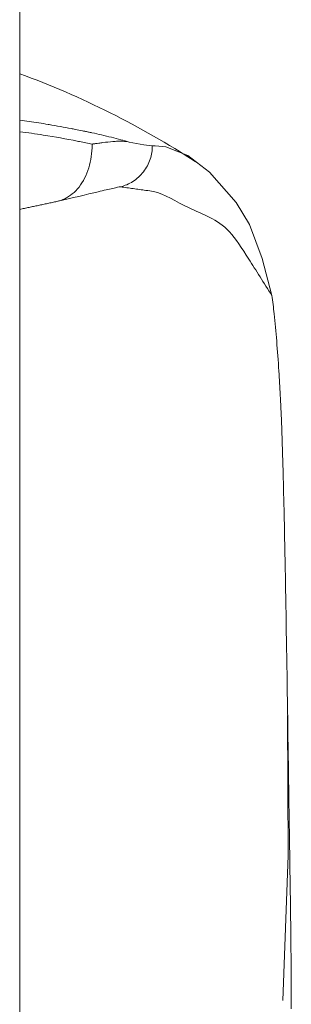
# Model space of a CAD drawing. Header units: millimetres. Extents: x 216.051 to 216.102, y 149.048 to 149.216.
# Tile 3 of 4: x 216.09 to 216.102, y 149.13 to 149.173. Entities that reach past the tile are written whole.
import ezdxf

# ---------------------------------------------------------------- set-up
doc = ezdxf.new("R2010")
doc.units = ezdxf.units.MM
doc.layers.add('SANINDUSA', color=3, linetype='Continuous')

msp = doc.modelspace()

# ---------------------------------------------------------------- linework, layer by layer
at = {"layer": 'SANINDUSA', "linetype": 'Continuous', "lineweight": 15}
for p, q in [((216.0895439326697, 149.1724672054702), (216.089543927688, 149.2034395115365)), ((216.0895439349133, 149.0674331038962), (216.0895439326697, 149.1724672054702))]:
    msp.add_line(p, q, dxfattribs=at)
at = {"layer": 'SANINDUSA', "linetype": 'Continuous', "lineweight": 15, "flags": 128}
for points in [[(216.0943845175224, 149.1679154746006), (216.0950251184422, 149.1677924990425), (216.0954009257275, 149.1677521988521)], [(216.0954009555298, 149.1677521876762), (216.0955212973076, 149.1677546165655), (216.0960026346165, 149.1677053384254), (216.0969643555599, 149.1673254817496), (216.0979247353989, 149.1665804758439), (216.0991006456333, 149.1652434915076), (216.099689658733, 149.1642721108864), (216.1002590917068, 149.1627672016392), (216.1006870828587, 149.1611269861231), (216.1006870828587, 149.1611269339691)], [(216.101173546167, 149.1299177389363), (216.1014046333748, 149.1363333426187), (216.1013780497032, 149.1425384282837)]]:
    msp.add_lwpolyline(points, dxfattribs=at)
at = {"layer": 'SANINDUSA', "linetype": 'Continuous', "lineweight": 15}
msp.add_arc((216.0764518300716, 149.1351446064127), 0.03811207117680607, 56.81148612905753, 69.90876905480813, dxfattribs=at)
for points, knots in [([(216.0895439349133, 149.1688851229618), (216.0896840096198, 149.168866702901), (216.0901147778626, 149.1688100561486), (216.0905217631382, 149.1687423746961), (216.0907964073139, 149.1686967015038)], [0, 0, 0, 0, 0.3251741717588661, 1, 1, 1, 1]), ([(216.0919976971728, 149.1684770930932), (216.0919399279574, 149.1684884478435), (216.0918818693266, 149.1684997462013), (216.0918235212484, 149.1685109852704), (216.0915052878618, 149.1685722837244), (216.0911784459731, 149.1686318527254), (216.0908429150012, 149.1686888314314), (216.0908274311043, 149.168691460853), (216.0908119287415, 149.1686940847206), (216.0907964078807, 149.1686967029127)], [0.8735578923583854, 0.8735578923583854, 0.8735578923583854, 0.8735578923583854, 0.8792875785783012, 0.8792875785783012, 0.8792875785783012, 0.9105375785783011, 0.9105375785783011, 0.9105375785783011, 0.911979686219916, 0.911979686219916, 0.911979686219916, 0.911979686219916]), ([(216.0895439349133, 149.1683728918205), (216.0898959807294, 149.1683262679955), (216.0907943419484, 149.1682072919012), (216.0915964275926, 149.1680509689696), (216.0920841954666, 149.1679559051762)], [0, 0, 0, 0, 0.3918755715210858, 0.9999999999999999, 0.9999999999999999, 0.9999999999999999, 0.9999999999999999]), ([(216.0935919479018, 149.1681249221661), (216.0934450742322, 149.16816075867), (216.093162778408, 149.1682296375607), (216.0928744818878, 149.168293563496), (216.0927361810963, 149.1683242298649)], [0, 0, 0, 0, 0.5202828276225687, 1, 1, 1, 1]), ([(216.0927429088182, 149.1678183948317), (216.0927429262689, 149.1678070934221), (216.0927428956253, 149.1677957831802), (216.0927428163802, 149.167784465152), (216.0927416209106, 149.1676137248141), (216.0927293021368, 149.1674411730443), (216.0927047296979, 149.1672710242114), (216.092680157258, 149.1671008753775), (216.0926433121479, 149.1669331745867), (216.0925941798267, 149.1667724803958), (216.0925450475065, 149.1666117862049), (216.0924836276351, 149.166458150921), (216.0924111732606, 149.1663157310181), (216.0923387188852, 149.1661733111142), (216.0922552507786, 149.1660421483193), (216.092163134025, 149.1659252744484), (216.0920710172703, 149.1658084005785), (216.0919702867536, 149.1657058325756), (216.0918639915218, 149.1656190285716), (216.0917576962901, 149.1655322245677), (216.0916458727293, 149.1654611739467), (216.0915317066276, 149.1654057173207), (216.0914175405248, 149.1653502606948), (216.0913010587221, 149.1653103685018), (216.0911851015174, 149.1652845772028)], [0.1167140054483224, 0.1167140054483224, 0.1167140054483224, 0.1167140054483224, 0.1249999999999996, 0.1249999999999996, 0.1249999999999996, 0.2500000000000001, 0.2500000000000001, 0.2500000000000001, 0.3749999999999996, 0.3749999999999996, 0.3749999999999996, 0.5000000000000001, 0.5000000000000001, 0.5000000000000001, 0.6249999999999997, 0.6249999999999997, 0.6249999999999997, 0.7500000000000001, 0.7500000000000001, 0.7500000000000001, 0.8750000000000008, 0.8750000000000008, 0.8750000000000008, 1, 1, 1, 1]), ([(216.092189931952, 149.1679346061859), (216.0922836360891, 149.167915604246), (216.0923765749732, 149.1678964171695), (216.0925609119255, 149.167857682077), (216.0926534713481, 149.1678384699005), (216.0927429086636, 149.1678183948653)], [0, 0, 0, 0, 0.5, 0.5, 1, 1, 1, 1]), ([(216.0943845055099, 149.1679154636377), (216.0943505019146, 149.1679216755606), (216.0942804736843, 149.1679344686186), (216.0941661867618, 149.1679459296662), (216.0940292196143, 149.1679525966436), (216.0938597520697, 149.1679507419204), (216.0935938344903, 149.1679347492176), (216.0933136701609, 149.1679023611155), (216.0930502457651, 149.1678679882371), (216.0929190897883, 149.1678501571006), (216.092840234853, 149.1678396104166), (216.0928018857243, 149.1678338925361), (216.0927771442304, 149.1678300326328), (216.0927596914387, 149.167825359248), (216.0927484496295, 149.1678237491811), (216.0927440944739, 149.1678195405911), (216.0927429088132, 149.1678183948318)], [0, 0, 0, 0, 0.07869097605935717, 0.1620590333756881, 0.2500814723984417, 0.3663288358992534, 0.5001588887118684, 0.7501688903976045, 0.8502027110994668, 0.9252061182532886, 0.9552818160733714, 0.9712763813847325, 0.983718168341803, 0.9926145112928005, 0.997989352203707, 1, 1, 1, 1]), ([(216.0954009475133, 149.1677521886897), (216.0954012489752, 149.1675601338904), (216.0953715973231, 149.1673573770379), (216.0952413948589, 149.1669616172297), (216.0951406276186, 149.166769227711), (216.0948792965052, 149.1664304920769), (216.0947191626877, 149.1662847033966), (216.0943708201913, 149.1660601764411), (216.0941832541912, 149.1659813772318), (216.0939986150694, 149.1659344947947)], [0, 0, 0, 0, 0.25, 0.25, 0.5, 0.5, 0.75, 0.75, 1, 1, 1, 1]), ([(216.0911851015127, 149.1652845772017), (216.0918617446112, 149.1654401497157), (216.0924974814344, 149.1655932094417), (216.0930080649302, 149.1657153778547), (216.0931357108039, 149.1657459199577), (216.0932547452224, 149.1657742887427), (216.0933622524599, 149.1657995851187), (216.0934697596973, 149.1658248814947), (216.0935662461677, 149.1658472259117), (216.0936504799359, 149.1658661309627), (216.0938189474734, 149.1659039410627), (216.0939383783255, 149.1659279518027), (216.0939986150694, 149.1659344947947)], [0, 0, 0, 0, 0.4999999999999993, 0.4999999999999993, 0.4999999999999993, 0.6250000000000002, 0.6250000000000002, 0.6250000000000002, 0.7499999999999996, 0.7499999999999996, 0.7499999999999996, 1, 1, 1, 1]), ([(216.0951162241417, 149.1657736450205), (216.0952282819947, 149.1657616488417), (216.09582633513, 149.165697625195), (216.0966927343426, 149.165107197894), (216.0979481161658, 149.1646081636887), (216.0988225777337, 149.1640578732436), (216.0996259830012, 149.1627869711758), (216.1003311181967, 149.1616838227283), (216.1006870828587, 149.1611269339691)], [0, 0, 0, 0, 0.0714410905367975, 0.3812813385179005, 0.5364575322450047, 0.6894133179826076, 0.8432103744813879, 1, 1, 1, 1]), ([(216.1006870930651, 149.1611269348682), (216.100720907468, 149.1608649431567), (216.100838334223, 149.1598578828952), (216.1009448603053, 149.1585385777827), (216.1010231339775, 149.1572526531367), (216.101053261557, 149.1567107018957), (216.1010768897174, 149.1562466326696), (216.1010949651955, 149.1558666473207), (216.101107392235, 149.1555794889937), (216.1011187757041, 149.1552671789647), (216.1011291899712, 149.1549559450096), (216.1011393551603, 149.1546367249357), (216.101150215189, 149.1542826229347), (216.1011660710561, 149.1537424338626), (216.1011862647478, 149.1530020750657), (216.1012289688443, 149.1512824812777), (216.1012716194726, 149.1491752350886), (216.1013372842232, 149.1453430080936), (216.1013805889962, 149.1423631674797), (216.1014301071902, 149.1390157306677), (216.101464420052, 149.1367254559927), (216.1015186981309, 149.1333188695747), (216.1015392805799, 149.1308129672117), (216.1015392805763, 149.1295522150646)], [0, 0, 0, 0, 0.0265317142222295, 0.09764282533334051, 0.1109761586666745, 0.1243094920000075, 0.1376428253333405, 0.1443094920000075, 0.1509761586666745, 0.1565317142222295, 0.1620872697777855, 0.1676428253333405, 0.1731983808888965, 0.1803245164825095, 0.1949986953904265, 0.2096728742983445, 0.2620872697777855, 0.2879351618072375, 0.3661974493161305, 0.3731983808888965, 0.405412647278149, 0.4444597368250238, 0.4843094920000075, 0.4843094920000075, 0.4843094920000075, 0.4843094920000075])]:
    msp.add_open_spline(points, degree=3, knots=knots, dxfattribs=at)
for points, degree in [([(216.0923206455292, 149.168412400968), (216.0922140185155, 149.1684341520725), (216.0921063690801, 149.1684557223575), (216.0919976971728, 149.1684770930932)], 3), ([(216.0924149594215, 149.1683928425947), (216.0923836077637, 149.1683993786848), (216.0923521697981, 149.1684058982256), (216.0923206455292, 149.168412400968)], 3), ([(216.0925787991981, 149.1683582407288), (216.0925243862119, 149.1683698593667), (216.0924698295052, 149.1683813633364), (216.0924149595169, 149.1683928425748)], 3), ([(216.0927361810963, 149.1683242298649), (216.0926837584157, 149.1683357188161), (216.092631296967, 149.1683470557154), (216.0925787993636, 149.1683582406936)], 3), ([(216.094008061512, 149.1680181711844), (216.0938700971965, 149.1680546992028), (216.0937313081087, 149.1680903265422), (216.0935919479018, 149.1681249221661)], 3), ([(216.0943844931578, 149.1679154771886), (216.0942598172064, 149.1679503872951), (216.0941342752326, 149.1679846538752), (216.0940080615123, 149.1680181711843)], 3), ([(216.092084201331, 149.1679559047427), (216.0921195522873, 149.1679488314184), (216.0921547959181, 149.1679417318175), (216.092189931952, 149.1679346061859)], 3), ([(216.0939986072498, 149.165934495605), (216.0951162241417, 149.1657736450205)], 1), ([(216.0911850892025, 149.1652845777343), (216.0895439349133, 149.1649352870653)], 1)]:
    msp.add_open_spline(points, degree=degree, dxfattribs=at)

doc.saveas('drawing.dxf')
